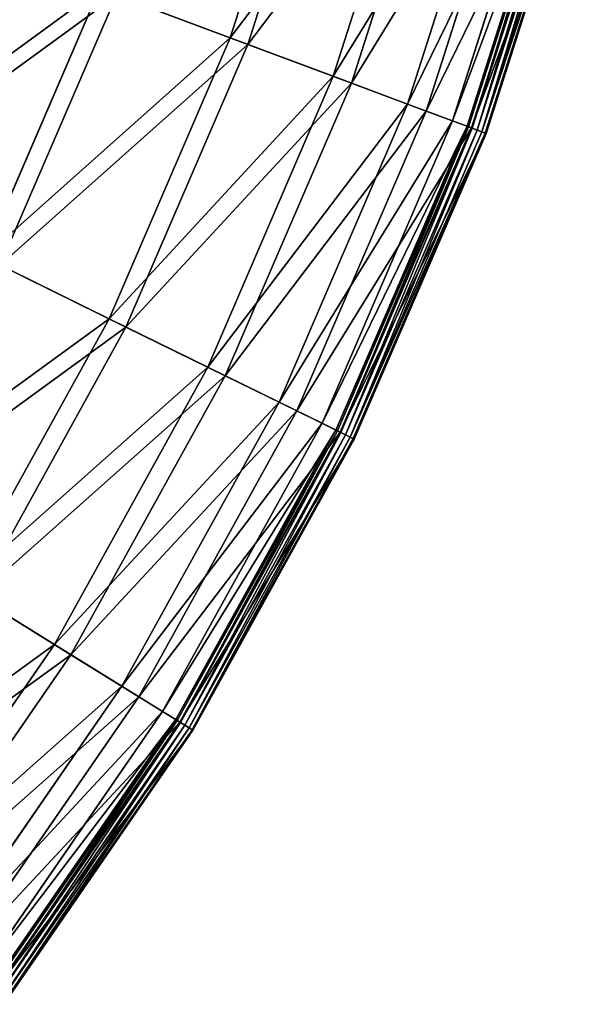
# Model space of a CAD drawing. Extents: x 0 to 335, y 0 to 335.
# Tile 25 of 101: x 301 to 329, y 66 to 114. Entities that reach past the tile are written whole.
import ezdxf

# ---------------------------------------------------------------- set-up
doc = ezdxf.new("R2010")
doc.units = 0
doc.layers.get('0').update_dxf_attribs({"color": 13, "linetype": 'CONTINUOUS'})

# ---------------------------------------------------------------- blocks, each defined once
blk = doc.blocks.new('GROUP_6')
for p, q in [((311.63, 113.425, 62.759), (316.226, 127.822, 62.759)), ((317.121, 127.584, 63.143), (312.498, 113.101, 63.143)), ((316.714, 111.523, 47.606), (321.472, 126.427, 47.606)), ((322.399, 126.181, 47.897), (317.613, 111.187, 47.897)), ((320.381, 110.151, 31.994), (325.256, 125.421, 31.994)), ((326.206, 125.168, 32.19), (321.302, 109.806, 32.19)), ((322.596, 109.322, 16.074), (327.541, 124.813, 16.074)), ((323.315, 109.053, 0.45), (328.284, 124.616, 0.45)), ((328.36, 124.596, 0.204), (323.39, 109.025, 0.204)), ((328.505, 124.557, 16.173), (323.53, 108.972, 16.173)), ((328.546, 124.546, 0.03), (323.569, 108.958, 0.03)), ((328.791, 124.481, -0.025), (323.807, 108.869, -0.025)), ((324.038, 108.782, 0.055), (329.029, 124.418, 0.055)), ((324.201, 108.721, 0.246), (329.197, 124.373, 0.246)), ((329.25, 124.359, 0.499), (324.252, 108.702, 0.499)), ((299.461, 102.584, 77.308), (305.178, 115.84, 77.308)), ((311.63, 113.425, 62.759), (305.178, 115.84, 77.308)), ((306.006, 115.53, 77.78), (300.254, 102.194, 77.78)), ((306.006, 115.53, 77.78), (312.498, 113.101, 63.143)), ((305.646, 99.548, 62.759), (311.63, 113.425, 62.759)), ((316.714, 111.523, 47.606), (311.63, 113.425, 62.759)), ((312.498, 113.101, 63.143), (306.477, 99.14, 63.143)), ((312.498, 113.101, 63.143), (317.613, 111.187, 47.897)), ((310.519, 97.156, 47.606), (316.714, 111.523, 47.606)), ((320.381, 110.151, 31.994), (316.714, 111.523, 47.606)), ((317.613, 111.187, 47.897), (311.38, 96.734, 47.897)), ((317.613, 111.187, 47.897), (321.302, 109.806, 32.19)), ((314.033, 95.431, 31.994), (320.381, 110.151, 31.994)), ((322.596, 109.322, 16.074), (320.381, 110.151, 31.994)), ((321.302, 109.806, 32.19), (314.916, 94.998, 32.19)), ((321.302, 109.806, 32.19), (323.53, 108.972, 16.173)), ((316.156, 94.39, 16.074), (322.596, 109.322, 16.074)), ((316.846, 94.051, 0.45), (323.315, 109.053, 0.45)), ((323.39, 109.025, 0.204), (316.917, 94.016, 0.204)), ((323.53, 108.972, 16.173), (317.051, 93.95, 16.173)), ((323.569, 108.958, 0.03), (317.089, 93.932, 0.03)), ((323.315, 109.053, 0.45), (322.596, 109.322, 16.074)), ((323.315, 109.053, 0.45), (323.39, 109.025, 0.204)), ((323.39, 109.025, 0.204), (323.569, 108.958, 0.03)), ((323.53, 108.972, 16.173), (324.252, 108.702, 0.499)), ((323.569, 108.958, 0.03), (323.807, 108.869, -0.025)), ((317.316, 93.82, -0.025), (323.807, 108.869, -0.025)), ((317.538, 93.711, 0.055), (324.038, 108.782, 0.055)), ((317.694, 93.635, 0.246), (324.201, 108.721, 0.246)), ((317.743, 93.611, 0.499), (324.252, 108.702, 0.499)), ((324.038, 108.782, 0.055), (323.807, 108.869, -0.025)), ((324.201, 108.721, 0.246), (324.038, 108.782, 0.055)), ((324.252, 108.702, 0.499), (324.201, 108.721, 0.246)), ((305.646, 99.548, 62.759), (299.461, 102.584, 77.308)), ((300.254, 102.194, 77.78), (306.477, 99.14, 63.143)), ((298.329, 86.324, 62.759), (305.646, 99.548, 62.759)), ((310.519, 97.156, 47.606), (305.646, 99.548, 62.759)), ((306.477, 99.14, 63.143), (299.116, 85.837, 63.143)), ((306.477, 99.14, 63.143), (311.38, 96.734, 47.897)), ((302.944, 83.467, 47.606), (310.519, 97.156, 47.606)), ((314.033, 95.431, 31.994), (310.519, 97.156, 47.606)), ((311.38, 96.734, 47.897), (303.76, 82.962, 47.897)), ((311.38, 96.734, 47.897), (314.916, 94.998, 32.19)), ((306.273, 81.405, 31.994), (314.033, 95.431, 31.994)), ((316.156, 94.39, 16.074), (314.033, 95.431, 31.994)), ((314.916, 94.998, 32.19), (307.109, 80.888, 32.19)), ((314.916, 94.998, 32.19), (317.051, 93.95, 16.173)), ((308.283, 80.161, 16.074), (316.156, 94.39, 16.074)), ((316.846, 94.051, 0.45), (316.156, 94.39, 16.074)), ((308.937, 79.756, 0.45), (316.846, 94.051, 0.45)), ((316.917, 94.016, 0.204), (309.004, 79.714, 0.204)), ((317.051, 93.95, 16.173), (309.131, 79.635, 16.173)), ((317.089, 93.932, 0.03), (309.167, 79.613, 0.03)), ((316.846, 94.051, 0.45), (316.917, 94.016, 0.204)), ((316.917, 94.016, 0.204), (317.089, 93.932, 0.03)), ((317.051, 93.95, 16.173), (317.743, 93.611, 0.499)), ((317.089, 93.932, 0.03), (317.316, 93.82, -0.025)), ((309.382, 79.48, -0.025), (317.316, 93.82, -0.025)), ((309.592, 79.35, 0.055), (317.538, 93.711, 0.055)), ((309.74, 79.258, 0.246), (317.694, 93.635, 0.246)), ((309.787, 79.23, 0.499), (317.743, 93.611, 0.499)), ((317.538, 93.711, 0.055), (317.316, 93.82, -0.025)), ((317.694, 93.635, 0.246), (317.538, 93.711, 0.055)), ((317.743, 93.611, 0.499), (317.694, 93.635, 0.246)), ((302.944, 83.467, 47.606), (298.329, 86.324, 62.759)), ((299.116, 85.837, 63.143), (303.76, 82.962, 47.897)), ((294.065, 70.585, 47.606), (302.944, 83.467, 47.606)), ((306.273, 81.405, 31.994), (302.944, 83.467, 47.606)), ((303.76, 82.962, 47.897), (294.827, 70.003, 47.897)), ((303.76, 82.962, 47.897), (307.109, 80.888, 32.19)), ((297.175, 68.208, 31.994), (306.273, 81.405, 31.994)), ((308.283, 80.161, 16.074), (306.273, 81.405, 31.994)), ((307.109, 80.888, 32.19), (297.956, 67.611, 32.19)), ((307.109, 80.888, 32.19), (309.131, 79.635, 16.173)), ((299.054, 66.772, 16.074), (308.283, 80.161, 16.074)), ((299.664, 66.305, 0.45), (308.937, 79.756, 0.45)), ((308.937, 79.756, 0.45), (308.283, 80.161, 16.074)), ((308.937, 79.756, 0.45), (309.004, 79.714, 0.204)), ((309.004, 79.714, 0.204), (299.727, 66.257, 0.204)), ((309.131, 79.635, 16.173), (299.846, 66.166, 16.173)), ((309.167, 79.613, 0.03), (299.88, 66.14, 0.03)), ((300.081, 65.987, -0.025), (309.382, 79.48, -0.025)), ((300.277, 65.837, 0.055), (309.592, 79.35, 0.055)), ((300.415, 65.731, 0.246), (309.74, 79.258, 0.246)), ((309.004, 79.714, 0.204), (309.167, 79.613, 0.03)), ((309.131, 79.635, 16.173), (309.787, 79.23, 0.499)), ((309.167, 79.613, 0.03), (309.382, 79.48, -0.025)), ((309.592, 79.35, 0.055), (309.382, 79.48, -0.025)), ((309.74, 79.258, 0.246), (309.592, 79.35, 0.055)), ((309.787, 79.23, 0.499), (309.74, 79.258, 0.246)), ((300.459, 65.698, 0.499), (309.787, 79.23, 0.499))]:
    blk.add_line(p, q)
mesh = blk.add_polyface()
corners = [(305.178, 115.84, 77.308), (316.226, 127.822, 62.759), (311.63, 113.425, 62.759), (309.568, 129.593, 77.308)]
mesh.append_faces([[corners[k] for k in face] for face in [(0, 1, 2), (1, 0, 3)]], dxfattribs={"vtx0": -1})
mesh = blk.add_polyface()
corners = [(317.121, 127.584, 63.143), (306.006, 115.53, 77.78), (312.498, 113.101, 63.143), (310.422, 129.366, 77.78)]
mesh.append_faces([[corners[k] for k in face] for face in [(0, 1, 2), (1, 0, 3)]], dxfattribs={"vtx0": -1})
mesh = blk.add_polyface()
corners = [(311.63, 113.425, 62.759), (321.472, 126.427, 47.606), (316.714, 111.523, 47.606), (316.226, 127.822, 62.759)]
mesh.append_faces([[corners[k] for k in face] for face in [(0, 1, 2), (1, 0, 3)]], dxfattribs={"vtx0": -1})
mesh = blk.add_polyface()
corners = [(322.399, 126.181, 47.897), (312.498, 113.101, 63.143), (317.613, 111.187, 47.897), (317.121, 127.584, 63.143)]
mesh.append_faces([[corners[k] for k in face] for face in [(0, 1, 2), (1, 0, 3)]], dxfattribs={"vtx0": -1})
mesh = blk.add_polyface()
corners = [(316.714, 111.523, 47.606), (325.256, 125.421, 31.994), (320.381, 110.151, 31.994), (321.472, 126.427, 47.606)]
mesh.append_faces([[corners[k] for k in face] for face in [(0, 1, 2), (1, 0, 3)]], dxfattribs={"vtx0": -1})
mesh = blk.add_polyface()
corners = [(326.206, 125.168, 32.19), (317.613, 111.187, 47.897), (321.302, 109.806, 32.19), (322.399, 126.181, 47.897)]
mesh.append_faces([[corners[k] for k in face] for face in [(0, 1, 2), (1, 0, 3)]], dxfattribs={"vtx0": -1})
mesh = blk.add_polyface()
corners = [(320.381, 110.151, 31.994), (327.541, 124.813, 16.074), (322.596, 109.322, 16.074), (325.256, 125.421, 31.994)]
mesh.append_faces([[corners[k] for k in face] for face in [(0, 1, 2), (1, 0, 3)]], dxfattribs={"vtx0": -1})
mesh = blk.add_polyface()
corners = [(328.505, 124.557, 16.173), (321.302, 109.806, 32.19), (323.53, 108.972, 16.173), (326.206, 125.168, 32.19)]
mesh.append_faces([[corners[k] for k in face] for face in [(0, 1, 2), (1, 0, 3)]], dxfattribs={"vtx0": -1})
mesh = blk.add_polyface()
corners = [(322.596, 109.322, 16.074), (328.284, 124.616, 0.45), (323.315, 109.053, 0.45), (327.541, 124.813, 16.074)]
mesh.append_faces([[corners[k] for k in face] for face in [(0, 1, 2), (1, 0, 3)]], dxfattribs={"vtx0": -1})
mesh = blk.add_polyface()
corners = [(323.315, 109.053, 0.45), (328.36, 124.596, 0.204), (323.39, 109.025, 0.204), (328.284, 124.616, 0.45)]
mesh.append_faces([[corners[k] for k in face] for face in [(0, 1, 2), (1, 0, 3)]], dxfattribs={"vtx0": -1})
mesh = blk.add_polyface()
corners = [(328.36, 124.596, 0.204), (323.569, 108.958, 0.03), (323.39, 109.025, 0.204), (328.546, 124.546, 0.03)]
mesh.append_faces([[corners[k] for k in face] for face in [(0, 1, 2), (1, 0, 3)]], dxfattribs={"vtx0": -1})
mesh = blk.add_polyface()
corners = [(329.25, 124.359, 0.499), (323.53, 108.972, 16.173), (324.252, 108.702, 0.499), (328.505, 124.557, 16.173)]
mesh.append_faces([[corners[k] for k in face] for face in [(0, 1, 2), (1, 0, 3)]], dxfattribs={"vtx0": -1})
mesh = blk.add_polyface()
corners = [(328.546, 124.546, 0.03), (323.807, 108.869, -0.025), (323.569, 108.958, 0.03), (328.791, 124.481, -0.025)]
mesh.append_faces([[corners[k] for k in face] for face in [(0, 1, 2), (1, 0, 3)]], dxfattribs={"vtx0": -1})
mesh = blk.add_polyface()
corners = [(328.791, 124.481, -0.025), (324.038, 108.782, 0.055), (323.807, 108.869, -0.025), (329.029, 124.418, 0.055)]
mesh.append_faces([[corners[k] for k in face] for face in [(0, 1, 2), (1, 0, 3)]], dxfattribs={"vtx0": -1})
mesh = blk.add_polyface()
corners = [(324.038, 108.782, 0.055), (329.197, 124.373, 0.246), (324.201, 108.721, 0.246), (329.029, 124.418, 0.055)]
mesh.append_faces([[corners[k] for k in face] for face in [(0, 1, 2), (1, 0, 3)]], dxfattribs={"vtx0": -1})
mesh = blk.add_polyface()
corners = [(324.201, 108.721, 0.246), (329.25, 124.359, 0.499), (324.252, 108.702, 0.499), (329.197, 124.373, 0.246)]
mesh.append_faces([[corners[k] for k in face] for face in [(0, 1, 2), (1, 0, 3)]], dxfattribs={"vtx0": -1})
mesh = blk.add_polyface()
corners = [(292.025, 106.233, 91.112), (305.178, 115.84, 77.308), (299.461, 102.584, 77.308), (297.42, 118.743, 91.112)]
mesh.append_faces([[corners[k] for k in face] for face in [(0, 1, 2), (1, 0, 3)]], dxfattribs={"vtx0": -1})
mesh = blk.add_polyface()
corners = [(306.006, 115.53, 77.78), (292.772, 105.866, 91.669), (300.254, 102.194, 77.78), (298.2, 118.451, 91.669)]
mesh.append_faces([[corners[k] for k in face] for face in [(0, 1, 2), (1, 0, 3)]], dxfattribs={"vtx0": -1})
mesh = blk.add_polyface()
corners = [(299.461, 102.584, 77.308), (311.63, 113.425, 62.759), (305.646, 99.548, 62.759), (305.178, 115.84, 77.308)]
mesh.append_faces([[corners[k] for k in face] for face in [(0, 1, 2), (1, 0, 3)]], dxfattribs={"vtx0": -1})
mesh = blk.add_polyface()
corners = [(312.498, 113.101, 63.143), (300.254, 102.194, 77.78), (306.477, 99.14, 63.143), (306.006, 115.53, 77.78)]
mesh.append_faces([[corners[k] for k in face] for face in [(0, 1, 2), (1, 0, 3)]], dxfattribs={"vtx0": -1})
mesh = blk.add_polyface()
corners = [(305.646, 99.548, 62.759), (316.714, 111.523, 47.606), (310.519, 97.156, 47.606), (311.63, 113.425, 62.759)]
mesh.append_faces([[corners[k] for k in face] for face in [(0, 1, 2), (1, 0, 3)]], dxfattribs={"vtx0": -1})
mesh = blk.add_polyface()
corners = [(317.613, 111.187, 47.897), (306.477, 99.14, 63.143), (311.38, 96.734, 47.897), (312.498, 113.101, 63.143)]
mesh.append_faces([[corners[k] for k in face] for face in [(0, 1, 2), (1, 0, 3)]], dxfattribs={"vtx0": -1})
mesh = blk.add_polyface()
corners = [(310.519, 97.156, 47.606), (320.381, 110.151, 31.994), (314.033, 95.431, 31.994), (316.714, 111.523, 47.606)]
mesh.append_faces([[corners[k] for k in face] for face in [(0, 1, 2), (1, 0, 3)]], dxfattribs={"vtx0": -1})
mesh = blk.add_polyface()
corners = [(321.302, 109.806, 32.19), (311.38, 96.734, 47.897), (314.916, 94.998, 32.19), (317.613, 111.187, 47.897)]
mesh.append_faces([[corners[k] for k in face] for face in [(0, 1, 2), (1, 0, 3)]], dxfattribs={"vtx0": -1})
mesh = blk.add_polyface()
corners = [(314.033, 95.431, 31.994), (322.596, 109.322, 16.074), (316.156, 94.39, 16.074), (320.381, 110.151, 31.994)]
mesh.append_faces([[corners[k] for k in face] for face in [(0, 1, 2), (1, 0, 3)]], dxfattribs={"vtx0": -1})
mesh = blk.add_polyface()
corners = [(323.53, 108.972, 16.173), (314.916, 94.998, 32.19), (317.051, 93.95, 16.173), (321.302, 109.806, 32.19)]
mesh.append_faces([[corners[k] for k in face] for face in [(0, 1, 2), (1, 0, 3)]], dxfattribs={"vtx0": -1})
mesh = blk.add_polyface()
corners = [(316.156, 94.39, 16.074), (323.315, 109.053, 0.45), (316.846, 94.051, 0.45), (322.596, 109.322, 16.074)]
mesh.append_faces([[corners[k] for k in face] for face in [(0, 1, 2), (1, 0, 3)]], dxfattribs={"vtx0": -1})
mesh = blk.add_polyface()
corners = [(316.846, 94.051, 0.45), (323.39, 109.025, 0.204), (316.917, 94.016, 0.204), (323.315, 109.053, 0.45)]
mesh.append_faces([[corners[k] for k in face] for face in [(0, 1, 2), (1, 0, 3)]], dxfattribs={"vtx0": -1})
mesh = blk.add_polyface()
corners = [(323.39, 109.025, 0.204), (317.089, 93.932, 0.03), (316.917, 94.016, 0.204), (323.569, 108.958, 0.03)]
mesh.append_faces([[corners[k] for k in face] for face in [(0, 1, 2), (1, 0, 3)]], dxfattribs={"vtx0": -1})
mesh = blk.add_polyface()
corners = [(324.252, 108.702, 0.499), (317.051, 93.95, 16.173), (317.743, 93.611, 0.499), (323.53, 108.972, 16.173)]
mesh.append_faces([[corners[k] for k in face] for face in [(0, 1, 2), (1, 0, 3)]], dxfattribs={"vtx0": -1})
mesh = blk.add_polyface()
corners = [(323.569, 108.958, 0.03), (317.316, 93.82, -0.025), (317.089, 93.932, 0.03), (323.807, 108.869, -0.025)]
mesh.append_faces([[corners[k] for k in face] for face in [(0, 1, 2), (1, 0, 3)]], dxfattribs={"vtx0": -1})
mesh = blk.add_polyface()
corners = [(323.807, 108.869, -0.025), (317.538, 93.711, 0.055), (317.316, 93.82, -0.025), (324.038, 108.782, 0.055)]
mesh.append_faces([[corners[k] for k in face] for face in [(0, 1, 2), (1, 0, 3)]], dxfattribs={"vtx0": -1})
mesh = blk.add_polyface()
corners = [(317.538, 93.711, 0.055), (324.201, 108.721, 0.246), (317.694, 93.635, 0.246), (324.038, 108.782, 0.055)]
mesh.append_faces([[corners[k] for k in face] for face in [(0, 1, 2), (1, 0, 3)]], dxfattribs={"vtx0": -1})
mesh = blk.add_polyface()
corners = [(317.694, 93.635, 0.246), (324.252, 108.702, 0.499), (317.743, 93.611, 0.499), (324.201, 108.721, 0.246)]
mesh.append_faces([[corners[k] for k in face] for face in [(0, 1, 2), (1, 0, 3)]], dxfattribs={"vtx0": -1})
mesh = blk.add_polyface()
corners = [(292.472, 89.951, 77.308), (305.646, 99.548, 62.759), (298.329, 86.324, 62.759), (299.461, 102.584, 77.308)]
mesh.append_faces([[corners[k] for k in face] for face in [(0, 1, 2), (1, 0, 3)]], dxfattribs={"vtx0": -1})
mesh = blk.add_polyface()
corners = [(306.477, 99.14, 63.143), (293.223, 89.486, 77.78), (299.116, 85.837, 63.143), (300.254, 102.194, 77.78)]
mesh.append_faces([[corners[k] for k in face] for face in [(0, 1, 2), (1, 0, 3)]], dxfattribs={"vtx0": -1})
mesh = blk.add_polyface()
corners = [(298.329, 86.324, 62.759), (310.519, 97.156, 47.606), (302.944, 83.467, 47.606), (305.646, 99.548, 62.759)]
mesh.append_faces([[corners[k] for k in face] for face in [(0, 1, 2), (1, 0, 3)]], dxfattribs={"vtx0": -1})
mesh = blk.add_polyface()
corners = [(311.38, 96.734, 47.897), (299.116, 85.837, 63.143), (303.76, 82.962, 47.897), (306.477, 99.14, 63.143)]
mesh.append_faces([[corners[k] for k in face] for face in [(0, 1, 2), (1, 0, 3)]], dxfattribs={"vtx0": -1})
mesh = blk.add_polyface()
corners = [(302.944, 83.467, 47.606), (314.033, 95.431, 31.994), (306.273, 81.405, 31.994), (310.519, 97.156, 47.606)]
mesh.append_faces([[corners[k] for k in face] for face in [(0, 1, 2), (1, 0, 3)]], dxfattribs={"vtx0": -1})
mesh = blk.add_polyface()
corners = [(314.916, 94.998, 32.19), (303.76, 82.962, 47.897), (307.109, 80.888, 32.19), (311.38, 96.734, 47.897)]
mesh.append_faces([[corners[k] for k in face] for face in [(0, 1, 2), (1, 0, 3)]], dxfattribs={"vtx0": -1})
mesh = blk.add_polyface()
corners = [(306.273, 81.405, 31.994), (316.156, 94.39, 16.074), (308.283, 80.161, 16.074), (314.033, 95.431, 31.994)]
mesh.append_faces([[corners[k] for k in face] for face in [(0, 1, 2), (1, 0, 3)]], dxfattribs={"vtx0": -1})
mesh = blk.add_polyface()
corners = [(317.051, 93.95, 16.173), (307.109, 80.888, 32.19), (309.131, 79.635, 16.173), (314.916, 94.998, 32.19)]
mesh.append_faces([[corners[k] for k in face] for face in [(0, 1, 2), (1, 0, 3)]], dxfattribs={"vtx0": -1})
mesh = blk.add_polyface()
corners = [(308.283, 80.161, 16.074), (316.846, 94.051, 0.45), (308.937, 79.756, 0.45), (316.156, 94.39, 16.074)]
mesh.append_faces([[corners[k] for k in face] for face in [(0, 1, 2), (1, 0, 3)]], dxfattribs={"vtx0": -1})
mesh = blk.add_polyface()
corners = [(308.937, 79.756, 0.45), (316.917, 94.016, 0.204), (309.004, 79.714, 0.204), (316.846, 94.051, 0.45)]
mesh.append_faces([[corners[k] for k in face] for face in [(0, 1, 2), (1, 0, 3)]], dxfattribs={"vtx0": -1})
mesh = blk.add_polyface()
corners = [(316.917, 94.016, 0.204), (309.167, 79.613, 0.03), (309.004, 79.714, 0.204), (317.089, 93.932, 0.03)]
mesh.append_faces([[corners[k] for k in face] for face in [(0, 1, 2), (1, 0, 3)]], dxfattribs={"vtx0": -1})
mesh = blk.add_polyface()
corners = [(317.743, 93.611, 0.499), (309.131, 79.635, 16.173), (309.787, 79.23, 0.499), (317.051, 93.95, 16.173)]
mesh.append_faces([[corners[k] for k in face] for face in [(0, 1, 2), (1, 0, 3)]], dxfattribs={"vtx0": -1})
mesh = blk.add_polyface()
corners = [(317.089, 93.932, 0.03), (309.382, 79.48, -0.025), (309.167, 79.613, 0.03), (317.316, 93.82, -0.025)]
mesh.append_faces([[corners[k] for k in face] for face in [(0, 1, 2), (1, 0, 3)]], dxfattribs={"vtx0": -1})
mesh = blk.add_polyface()
corners = [(317.316, 93.82, -0.025), (309.592, 79.35, 0.055), (309.382, 79.48, -0.025), (317.538, 93.711, 0.055)]
mesh.append_faces([[corners[k] for k in face] for face in [(0, 1, 2), (1, 0, 3)]], dxfattribs={"vtx0": -1})
mesh = blk.add_polyface()
corners = [(317.538, 93.711, 0.055), (309.74, 79.258, 0.246), (309.592, 79.35, 0.055), (317.694, 93.635, 0.246)]
mesh.append_faces([[corners[k] for k in face] for face in [(0, 1, 2), (1, 0, 3)]], dxfattribs={"vtx0": -1})
mesh = blk.add_polyface()
corners = [(309.74, 79.258, 0.246), (317.743, 93.611, 0.499), (309.787, 79.23, 0.499), (317.694, 93.635, 0.246)]
mesh.append_faces([[corners[k] for k in face] for face in [(0, 1, 2), (1, 0, 3)]], dxfattribs={"vtx0": -1})
mesh = blk.add_polyface()
corners = [(289.752, 73.881, 62.759), (302.944, 83.467, 47.606), (294.065, 70.585, 47.606), (298.329, 86.324, 62.759)]
mesh.append_faces([[corners[k] for k in face] for face in [(0, 1, 2), (1, 0, 3)]], dxfattribs={"vtx0": -1})
mesh = blk.add_polyface()
corners = [(303.76, 82.962, 47.897), (290.488, 73.319, 63.143), (294.827, 70.003, 47.897), (299.116, 85.837, 63.143)]
mesh.append_faces([[corners[k] for k in face] for face in [(0, 1, 2), (1, 0, 3)]], dxfattribs={"vtx0": -1})
mesh = blk.add_polyface()
corners = [(294.065, 70.585, 47.606), (306.273, 81.405, 31.994), (297.175, 68.208, 31.994), (302.944, 83.467, 47.606)]
mesh.append_faces([[corners[k] for k in face] for face in [(0, 1, 2), (1, 0, 3)]], dxfattribs={"vtx0": -1})
mesh = blk.add_polyface()
corners = [(307.109, 80.888, 32.19), (294.827, 70.003, 47.897), (297.956, 67.611, 32.19), (303.76, 82.962, 47.897)]
mesh.append_faces([[corners[k] for k in face] for face in [(0, 1, 2), (1, 0, 3)]], dxfattribs={"vtx0": -1})
mesh = blk.add_polyface()
corners = [(297.175, 68.208, 31.994), (308.283, 80.161, 16.074), (299.054, 66.772, 16.074), (306.273, 81.405, 31.994)]
mesh.append_faces([[corners[k] for k in face] for face in [(0, 1, 2), (1, 0, 3)]], dxfattribs={"vtx0": -1})
mesh = blk.add_polyface()
corners = [(309.131, 79.635, 16.173), (297.956, 67.611, 32.19), (299.846, 66.166, 16.173), (307.109, 80.888, 32.19)]
mesh.append_faces([[corners[k] for k in face] for face in [(0, 1, 2), (1, 0, 3)]], dxfattribs={"vtx0": -1})
mesh = blk.add_polyface()
corners = [(299.054, 66.772, 16.074), (308.937, 79.756, 0.45), (299.664, 66.305, 0.45), (308.283, 80.161, 16.074)]
mesh.append_faces([[corners[k] for k in face] for face in [(0, 1, 2), (1, 0, 3)]], dxfattribs={"vtx0": -1})
mesh = blk.add_polyface()
corners = [(299.664, 66.305, 0.45), (309.004, 79.714, 0.204), (299.727, 66.257, 0.204), (308.937, 79.756, 0.45)]
mesh.append_faces([[corners[k] for k in face] for face in [(0, 1, 2), (1, 0, 3)]], dxfattribs={"vtx0": -1})
mesh = blk.add_polyface()
corners = [(309.004, 79.714, 0.204), (299.88, 66.14, 0.03), (299.727, 66.257, 0.204), (309.167, 79.613, 0.03)]
mesh.append_faces([[corners[k] for k in face] for face in [(0, 1, 2), (1, 0, 3)]], dxfattribs={"vtx0": -1})
mesh = blk.add_polyface()
corners = [(309.787, 79.23, 0.499), (299.846, 66.166, 16.173), (300.459, 65.698, 0.499), (309.131, 79.635, 16.173)]
mesh.append_faces([[corners[k] for k in face] for face in [(0, 1, 2), (1, 0, 3)]], dxfattribs={"vtx0": -1})
mesh = blk.add_polyface()
corners = [(309.167, 79.613, 0.03), (300.081, 65.987, -0.025), (299.88, 66.14, 0.03), (309.382, 79.48, -0.025)]
mesh.append_faces([[corners[k] for k in face] for face in [(0, 1, 2), (1, 0, 3)]], dxfattribs={"vtx0": -1})
mesh = blk.add_polyface()
corners = [(309.382, 79.48, -0.025), (300.277, 65.837, 0.055), (300.081, 65.987, -0.025), (309.592, 79.35, 0.055)]
mesh.append_faces([[corners[k] for k in face] for face in [(0, 1, 2), (1, 0, 3)]], dxfattribs={"vtx0": -1})
mesh = blk.add_polyface()
corners = [(309.592, 79.35, 0.055), (300.415, 65.731, 0.246), (300.277, 65.837, 0.055), (309.74, 79.258, 0.246)]
mesh.append_faces([[corners[k] for k in face] for face in [(0, 1, 2), (1, 0, 3)]], dxfattribs={"vtx0": -1})
mesh = blk.add_polyface()
corners = [(300.415, 65.731, 0.246), (309.787, 79.23, 0.499), (300.459, 65.698, 0.499), (309.74, 79.258, 0.246)]
mesh.append_faces([[corners[k] for k in face] for face in [(0, 1, 2), (1, 0, 3)]], dxfattribs={"vtx0": -1})
blk = doc.blocks.new('GROUP_1')
blk.add_blockref('GROUP_6', (0, 0))

msp = doc.modelspace()

# ---------------------------------------------------------------- block references
msp.add_blockref('GROUP_1', (0, 0))

doc.saveas('drawing.dxf')
